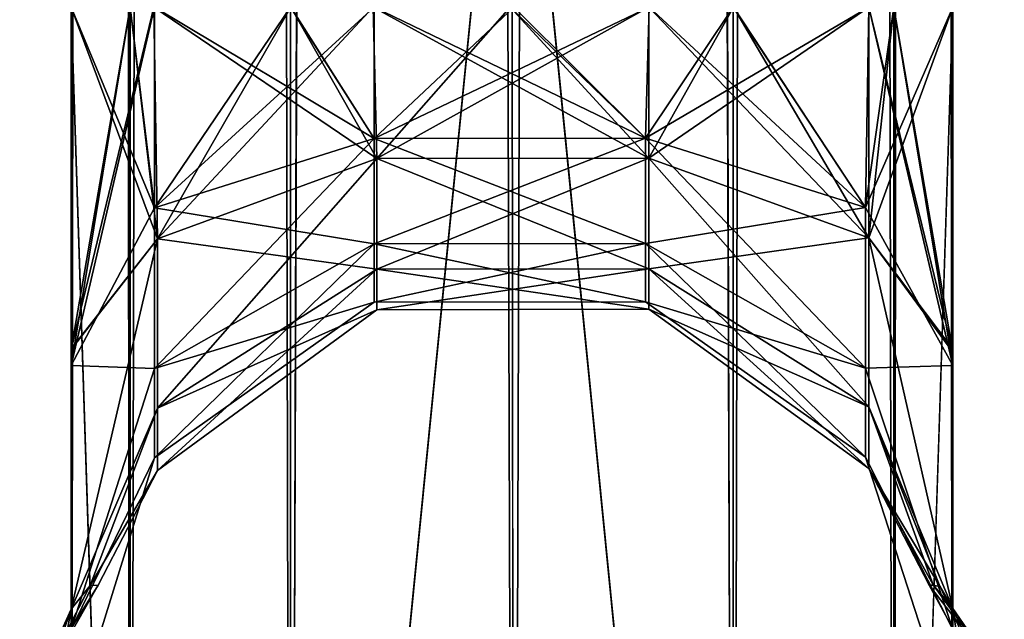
# Model space of a CAD drawing. Extents: x -23 to 700, y -1999 to -1.
# Tile 23 of 224: x 55 to 83, y -1946 to -1929. Entities that reach past the tile are written whole.
import ezdxf

# ---------------------------------------------------------------- set-up
doc = ezdxf.new("R2010")
doc.units = 0
doc.header["$LTSCALE"] = 5.485125
for name, color, linetype in [('10', 7, 'CONTINUOUS'), ('17', 7, 'CONTINUOUS'), ('18', 7, 'CONTINUOUS'), ('19', 7, 'CONTINUOUS'), ('23', 7, 'CONTINUOUS'), ('43', 7, 'CONTINUOUS'), ('44', 7, 'CONTINUOUS'), ('45', 7, 'CONTINUOUS'), ('47', 7, 'CONTINUOUS'), ('48', 7, 'CONTINUOUS'), ('49', 7, 'CONTINUOUS'), ('58', 7, 'CONTINUOUS'), ('59', 7, 'CONTINUOUS'), ('60', 7, 'CONTINUOUS'), ('9', 7, 'CONTINUOUS')]:
    doc.layers.add(name, color=color, linetype=linetype)

msp = doc.modelspace()

# ---------------------------------------------------------------- linework, layer by layer
at = {"layer": '10', "linetype": 'CONTINUOUS'}
for points in [[(56.45, -1928.15, 20.5), (56.45, -1937.882, 18.043), (56.45, -1952.417, 21.376), (56.45, -1928.15, 20.5)], [(56.45, -1938.356, 23.228), (56.45, -1928.15, 20.5), (56.45, -1952.417, 21.376), (56.45, -1938.356, 23.228)], [(56.45, -1928.15, 61.5), (56.45, -1938.355, 58.773), (56.45, -1980, 61.5), (56.45, -1928.15, 61.5)], [(56.45, -1983.734, -60.5), (56.45, -1985.303, -59.303), (56.45, -1928.15, -61.5), (56.45, -1983.734, -60.5)], [(56.45, -1928.15, -61.5), (56.45, -1985.303, -59.303), (56.45, -1938.356, -58.772), (56.45, -1928.15, -61.5)], [(56.45, -1980, -61.5), (56.45, -1983.734, -60.5), (56.45, -1928.15, -61.5), (56.45, -1980, -61.5)], [(56.45, -1928.15, -20.5), (56.45, -1938.355, -23.227), (56.45, -1952.417, -21.376), (56.45, -1928.15, -20.5)], [(56.45, -1937.904, -18.031), (56.45, -1928.15, -20.5), (56.45, -1952.417, -21.376), (56.45, -1937.904, -18.031)], [(56.45, -1937.882, 18.043), (56.45, -1945.298, 11.3), (56.45, -1952.417, 21.376), (56.45, -1937.882, 18.043)], [(56.45, -1945.297, -11.297), (56.45, -1937.904, -18.031), (56.45, -1952.417, -21.376), (56.45, -1945.297, -11.297)], [(56.45, -1938.355, 58.773), (56.45, -1945.88, 51.282), (56.45, -1986.502, 57.73), (56.45, -1938.355, 58.773)], [(56.45, -1980, 61.5), (56.45, -1938.355, 58.773), (56.45, -1983.734, 60.5), (56.45, -1980, 61.5)], [(56.45, -1983.734, 60.5), (56.45, -1938.355, 58.773), (56.45, -1985.303, 59.303), (56.45, -1983.734, 60.5)], [(56.45, -1985.303, 59.303), (56.45, -1938.355, 58.773), (56.45, -1986.502, 57.73), (56.45, -1985.303, 59.303)], [(56.45, -1938.355, -23.227), (56.45, -1945.88, -30.718), (56.45, -1963.249, -27.648), (56.45, -1938.355, -23.227)], [(56.45, -1952.417, -21.376), (56.45, -1938.355, -23.227), (56.45, -1963.249, -27.648), (56.45, -1952.417, -21.376)], [(56.45, -1945.882, 30.721), (56.45, -1938.356, 23.228), (56.45, -1963.25, 27.648), (56.45, -1945.882, 30.721)], [(56.45, -1963.25, 27.648), (56.45, -1938.356, 23.228), (56.45, -1952.417, 21.376), (56.45, -1963.25, 27.648)], [(56.45, -1986.502, -57.73), (56.45, -1987.5, -54), (56.45, -1938.356, -58.772), (56.45, -1986.502, -57.73)], [(56.45, -1938.356, -58.772), (56.45, -1987.5, -54), (56.45, -1945.882, -51.279), (56.45, -1938.356, -58.772)], [(56.45, -1985.303, -59.303), (56.45, -1986.502, -57.73), (56.45, -1938.356, -58.772), (56.45, -1985.303, -59.303)]]:
    msp.add_3dface(points, dxfattribs=at)
at = {"layer": '17', "linetype": 'CONTINUOUS'}
for points in [[(56.45, -20, 61.5), (56.45, -71.85, 61.5), (58.125, -1980, 67.75), (56.45, -20, 61.5)], [(56.45, -20, 61.5), (58.125, -1980, 67.75), (58.125, -20, 67.75), (56.45, -20, 61.5)], [(58.125, -1980, 67.75), (62.697, -1980, 72.323), (58.125, -20, 67.75), (58.125, -1980, 67.75)], [(58.125, -20, 67.75), (62.697, -1980, 72.323), (62.697, -20, 72.323), (58.125, -20, 67.75)], [(69.05, -1980, 74), (69, -1916.55, 74), (62.697, -20, 72.323), (69.05, -1980, 74)], [(62.697, -1980, 72.323), (69.05, -1980, 74), (62.697, -20, 72.323), (62.697, -1980, 72.323)], [(56.45, -71.85, 61.5), (56.45, -1928.15, 61.5), (58.125, -1980, 67.75), (56.45, -71.85, 61.5)], [(56.45, -1928.15, 61.5), (56.45, -1980, 61.5), (58.125, -1980, 67.75), (56.45, -1928.15, 61.5)]]:
    msp.add_3dface(points, dxfattribs=at)
at = {"layer": '18', "linetype": 'CONTINUOUS'}
for points in [[(56.45, -1980, -61.5), (56.45, -1928.15, -61.5), (58.125, -20, -67.75), (56.45, -1980, -61.5)], [(58.125, -1980, -67.75), (56.45, -1980, -61.5), (58.125, -20, -67.75), (58.125, -1980, -67.75)], [(62.697, -1980, -72.323), (58.125, -1980, -67.75), (62.697, -20, -72.323), (62.697, -1980, -72.323)], [(62.697, -20, -72.323), (58.125, -1980, -67.75), (58.125, -20, -67.75), (62.697, -20, -72.323)], [(69, -83.45, -74), (62.697, -1980, -72.323), (69.05, -20, -74), (69, -83.45, -74)], [(69.05, -20, -74), (62.697, -1980, -72.323), (62.697, -20, -72.323), (69.05, -20, -74)], [(69, -1916.55, -74), (62.697, -1980, -72.323), (69, -83.45, -74), (69, -1916.55, -74)], [(69.05, -1980, -74), (62.697, -1980, -72.323), (69, -1916.55, -74), (69.05, -1980, -74)]]:
    msp.add_3dface(points, dxfattribs=at)
at = {"layer": '19', "linetype": 'CONTINUOUS'}
for points in [[(69.05, -1980, -74), (69, -1916.55, -74), (75.3, -20, -72.325), (69.05, -1980, -74)], [(75.3, -1980, -72.325), (69.05, -1980, -74), (75.3, -20, -72.325), (75.3, -1980, -72.325)], [(79.875, -1980, -67.75), (75.3, -1980, -72.325), (79.875, -20, -67.75), (79.875, -1980, -67.75)], [(79.875, -20, -67.75), (75.3, -1980, -72.325), (75.3, -20, -72.325), (79.875, -20, -67.75)], [(81.55, -20, -61.5), (81.55, -71.85, -61.5), (79.875, -1980, -67.75), (81.55, -20, -61.5)], [(81.55, -20, -61.5), (79.875, -1980, -67.75), (79.875, -20, -67.75), (81.55, -20, -61.5)], [(81.55, -71.85, -61.5), (81.55, -1928.15, -61.5), (79.875, -1980, -67.75), (81.55, -71.85, -61.5)], [(81.55, -1928.15, -61.5), (81.55, -1980, -61.5), (79.875, -1980, -67.75), (81.55, -1928.15, -61.5)]]:
    msp.add_3dface(points, dxfattribs=at)
at = {"layer": '23', "linetype": 'CONTINUOUS'}
for points in [[(69.05, -20, 74), (69, -83.45, 74), (75.3, -1980, 72.325), (69.05, -20, 74)], [(75.3, -20, 72.325), (69.05, -20, 74), (75.3, -1980, 72.325), (75.3, -20, 72.325)], [(79.875, -20, 67.75), (75.3, -20, 72.325), (79.875, -1980, 67.75), (79.875, -20, 67.75)], [(79.875, -1980, 67.75), (75.3, -20, 72.325), (75.3, -1980, 72.325), (79.875, -1980, 67.75)], [(81.55, -1980, 61.5), (81.55, -1928.15, 61.5), (79.875, -20, 67.75), (81.55, -1980, 61.5)], [(81.55, -1980, 61.5), (79.875, -20, 67.75), (79.875, -1980, 67.75), (81.55, -1980, 61.5)], [(69, -83.45, 74), (69, -1916.55, 74), (75.3, -1980, 72.325), (69, -83.45, 74)], [(69, -1916.55, 74), (69.05, -1980, 74), (75.3, -1980, 72.325), (69, -1916.55, 74)]]:
    msp.add_3dface(points, dxfattribs=at)
at = {"layer": '43', "linetype": 'CONTINUOUS'}
for points in [[(56.45, -1928.15, 20.5), (56.45, -1938.356, 23.228), (58.125, -1928.15, 26.75), (56.45, -1928.15, 20.5)], [(56.45, -1938.356, 23.228), (58.823, -1928.15, 27.828), (58.125, -1928.15, 26.75), (56.45, -1938.356, 23.228)], [(58.823, -1928.15, 27.828), (56.45, -1938.356, 23.228), (58.823, -1933.865, 29.133), (58.823, -1928.15, 27.828)], [(56.45, -1938.355, 58.773), (56.45, -1928.15, 61.5), (58.823, -1933.865, 52.867), (56.45, -1938.355, 58.773)], [(56.45, -1928.15, 61.5), (58.125, -1928.15, 55.25), (58.823, -1933.865, 52.867), (56.45, -1928.15, 61.5)], [(58.125, -1928.15, 55.25), (58.823, -1928.15, 54.172), (58.823, -1933.865, 52.867), (58.125, -1928.15, 55.25)], [(58.823, -1928.15, 54.172), (62.697, -1928.15, 50.677), (65.072, -1931.889, 48.763), (58.823, -1928.15, 54.172)], [(58.823, -1933.865, 52.867), (58.823, -1928.15, 54.172), (65.072, -1931.889, 48.763), (58.823, -1933.865, 52.867)], [(65.072, -1928.15, 32.383), (62.697, -1928.15, 31.323), (58.823, -1933.865, 29.133), (65.072, -1928.15, 32.383)], [(65.072, -1928.15, 32.383), (58.823, -1933.865, 29.133), (65.072, -1931.889, 33.237), (65.072, -1928.15, 32.383)], [(62.697, -1928.15, 31.323), (58.823, -1928.15, 27.828), (58.823, -1933.865, 29.133), (62.697, -1928.15, 31.323)], [(62.697, -1928.15, 50.677), (65.072, -1928.15, 49.617), (65.072, -1931.889, 48.763), (62.697, -1928.15, 50.677)], [(65.072, -1928.15, 49.617), (69.05, -1928.15, 49), (72.805, -1931.885, 48.757), (65.072, -1928.15, 49.617)], [(65.072, -1931.889, 48.763), (65.072, -1928.15, 49.617), (72.805, -1931.885, 48.757), (65.072, -1931.889, 48.763)], [(69.05, -1928.15, 33), (65.072, -1928.15, 32.383), (65.072, -1931.889, 33.237), (69.05, -1928.15, 33)], [(72.905, -1928.15, 32.391), (69.05, -1928.15, 33), (65.072, -1931.889, 33.237), (72.905, -1928.15, 32.391)], [(72.905, -1928.15, 32.391), (65.072, -1931.889, 33.237), (72.805, -1931.885, 33.243), (72.905, -1928.15, 32.391)], [(69.05, -1928.15, 49), (72.905, -1928.15, 49.609), (72.805, -1931.885, 48.757), (69.05, -1928.15, 49)], [(72.805, -1931.885, 48.757), (72.905, -1928.15, 49.609), (79.063, -1933.857, 52.85), (72.805, -1931.885, 48.757)], [(79.163, -1928.15, 27.847), (75.3, -1928.15, 31.325), (72.805, -1931.885, 33.243), (79.163, -1928.15, 27.847)], [(79.163, -1928.15, 27.847), (72.805, -1931.885, 33.243), (79.063, -1933.857, 29.15), (79.163, -1928.15, 27.847)], [(75.3, -1928.15, 31.325), (72.905, -1928.15, 32.391), (72.805, -1931.885, 33.243), (75.3, -1928.15, 31.325)], [(72.905, -1928.15, 49.609), (75.3, -1928.15, 50.675), (79.063, -1933.857, 52.85), (72.905, -1928.15, 49.609)], [(75.3, -1928.15, 50.675), (79.163, -1928.15, 54.153), (79.063, -1933.857, 52.85), (75.3, -1928.15, 50.675)], [(79.163, -1928.15, 54.153), (81.55, -1938.355, 58.772), (79.063, -1933.857, 52.85), (79.163, -1928.15, 54.153)], [(81.55, -1938.356, 23.228), (81.55, -1928.15, 20.5), (79.063, -1933.857, 29.15), (81.55, -1938.356, 23.228)], [(81.55, -1928.15, 20.5), (79.875, -1928.15, 26.75), (79.063, -1933.857, 29.15), (81.55, -1928.15, 20.5)], [(79.875, -1928.15, 26.75), (79.163, -1928.15, 27.847), (79.063, -1933.857, 29.15), (79.875, -1928.15, 26.75)], [(81.55, -1938.355, 58.772), (79.163, -1928.15, 54.153), (79.875, -1928.15, 55.25), (81.55, -1938.355, 58.772)], [(81.55, -1928.15, 61.5), (81.55, -1938.355, 58.772), (79.875, -1928.15, 55.25), (81.55, -1928.15, 61.5)], [(58.823, -1933.865, 29.133), (58.823, -1938.448, 32.788), (65.072, -1931.889, 33.237), (58.823, -1933.865, 29.133)], [(65.072, -1931.889, 33.237), (58.823, -1938.448, 32.788), (65.072, -1934.887, 35.628), (65.072, -1931.889, 33.237)], [(65.072, -1934.887, 46.372), (58.823, -1933.865, 52.867), (65.072, -1931.889, 48.763), (65.072, -1934.887, 46.372)], [(65.072, -1931.889, 33.237), (65.072, -1934.887, 35.628), (72.805, -1931.885, 33.243), (65.072, -1931.889, 33.237)], [(72.805, -1931.885, 33.243), (65.072, -1934.887, 35.628), (72.805, -1934.881, 35.632), (72.805, -1931.885, 33.243)], [(72.805, -1934.881, 46.368), (65.072, -1931.889, 48.763), (72.805, -1931.885, 48.757), (72.805, -1934.881, 46.368)], [(65.072, -1934.887, 46.372), (65.072, -1931.889, 48.763), (72.805, -1934.881, 46.368), (65.072, -1934.887, 46.372)], [(72.805, -1931.885, 33.243), (72.805, -1934.881, 35.632), (79.063, -1933.857, 29.15), (72.805, -1931.885, 33.243)], [(72.805, -1934.881, 46.368), (72.805, -1931.885, 48.757), (79.063, -1938.433, 49.201), (72.805, -1934.881, 46.368)], [(72.805, -1931.885, 48.757), (79.063, -1933.857, 52.85), (79.063, -1938.433, 49.201), (72.805, -1931.885, 48.757)], [(58.823, -1933.865, 29.133), (56.45, -1938.356, 23.228), (58.823, -1938.448, 32.788), (58.823, -1933.865, 29.133)], [(58.823, -1938.448, 49.212), (56.45, -1938.355, 58.773), (58.823, -1933.865, 52.867), (58.823, -1938.448, 49.212)], [(58.823, -1938.448, 49.212), (58.823, -1933.865, 52.867), (65.072, -1934.887, 46.372), (58.823, -1938.448, 49.212)], [(72.805, -1934.881, 35.632), (79.063, -1938.433, 32.799), (79.063, -1933.857, 29.15), (72.805, -1934.881, 35.632)], [(79.063, -1933.857, 52.85), (81.55, -1938.355, 58.772), (79.063, -1938.433, 49.201), (79.063, -1933.857, 52.85)], [(79.063, -1938.433, 32.799), (81.55, -1938.356, 23.228), (79.063, -1933.857, 29.15), (79.063, -1938.433, 32.799)], [(58.823, -1938.448, 32.788), (58.823, -1940.992, 38.069), (65.072, -1934.887, 35.628), (58.823, -1938.448, 32.788)], [(65.072, -1934.887, 35.628), (58.823, -1940.992, 38.069), (65.072, -1936.551, 39.083), (65.072, -1934.887, 35.628)], [(65.072, -1936.551, 42.917), (58.823, -1938.448, 49.212), (65.072, -1934.887, 46.372), (65.072, -1936.551, 42.917)], [(65.072, -1934.887, 35.628), (65.072, -1936.551, 39.083), (72.805, -1934.881, 35.632), (65.072, -1934.887, 35.628)], [(72.805, -1934.881, 35.632), (65.072, -1936.551, 39.083), (72.805, -1936.544, 39.084), (72.805, -1934.881, 35.632)], [(72.805, -1936.544, 42.916), (65.072, -1934.887, 46.372), (72.805, -1934.881, 46.368), (72.805, -1936.544, 42.916)], [(65.072, -1936.551, 42.917), (65.072, -1934.887, 46.372), (72.805, -1936.544, 42.916), (65.072, -1936.551, 42.917)], [(72.805, -1934.881, 35.632), (72.805, -1936.544, 39.084), (79.063, -1938.433, 32.799), (72.805, -1934.881, 35.632)], [(72.805, -1936.544, 42.916), (72.805, -1934.881, 46.368), (79.063, -1940.973, 43.927), (72.805, -1936.544, 42.916)], [(72.805, -1934.881, 46.368), (79.063, -1938.433, 49.201), (79.063, -1940.973, 43.927), (72.805, -1934.881, 46.368)], [(58.823, -1940.992, 38.069), (58.823, -1940.992, 43.931), (65.072, -1936.551, 39.083), (58.823, -1940.992, 38.069)], [(58.823, -1940.992, 43.931), (58.823, -1938.448, 49.212), (65.072, -1936.551, 42.917), (58.823, -1940.992, 43.931)], [(65.072, -1936.551, 39.083), (58.823, -1940.992, 43.931), (65.072, -1936.551, 42.917), (65.072, -1936.551, 39.083)], [(65.072, -1936.551, 39.083), (65.072, -1936.551, 42.917), (72.805, -1936.544, 39.084), (65.072, -1936.551, 39.083)], [(72.805, -1936.544, 39.084), (65.072, -1936.551, 42.917), (72.805, -1936.544, 42.916), (72.805, -1936.544, 39.084)], [(72.805, -1936.544, 39.084), (72.805, -1936.544, 42.916), (79.063, -1940.973, 38.073), (72.805, -1936.544, 39.084)], [(72.805, -1936.544, 39.084), (79.063, -1940.973, 38.073), (79.063, -1938.433, 32.799), (72.805, -1936.544, 39.084)], [(72.805, -1936.544, 42.916), (79.063, -1940.973, 43.927), (79.063, -1940.973, 38.073), (72.805, -1936.544, 42.916)], [(56.45, -1945.88, 51.282), (56.45, -1938.355, 58.773), (58.823, -1938.448, 49.212), (56.45, -1945.88, 51.282)], [(56.45, -1938.356, 23.228), (56.45, -1945.882, 30.721), (58.823, -1938.448, 32.788), (56.45, -1938.356, 23.228)], [(81.55, -1938.355, 58.772), (81.55, -1945.881, 51.282), (79.063, -1938.433, 49.201), (81.55, -1938.355, 58.772)], [(81.55, -1945.882, 30.72), (81.55, -1938.356, 23.228), (79.063, -1938.433, 32.799), (81.55, -1945.882, 30.72)], [(79.063, -1938.433, 49.201), (81.55, -1945.881, 51.282), (79.063, -1940.973, 43.927), (79.063, -1938.433, 49.201)], [(79.063, -1940.973, 38.073), (81.55, -1945.882, 30.72), (79.063, -1938.433, 32.799), (79.063, -1940.973, 38.073)], [(58.823, -1938.448, 32.788), (56.45, -1945.882, 30.721), (58.823, -1940.992, 38.069), (58.823, -1938.448, 32.788)], [(58.823, -1940.992, 43.931), (56.45, -1945.88, 51.282), (58.823, -1938.448, 49.212), (58.823, -1940.992, 43.931)], [(56.45, -1945.882, 30.721), (56.45, -1948.65, 41.002), (58.823, -1940.992, 38.069), (56.45, -1945.882, 30.721)], [(56.45, -1948.65, 41.002), (56.45, -1945.88, 51.282), (58.823, -1940.992, 43.931), (56.45, -1948.65, 41.002)], [(58.823, -1940.992, 38.069), (56.45, -1948.65, 41.002), (58.823, -1940.992, 43.931), (58.823, -1940.992, 38.069)], [(81.55, -1945.881, 51.282), (81.55, -1948.65, 41.001), (79.063, -1940.973, 43.927), (81.55, -1945.881, 51.282)], [(81.55, -1948.65, 41.001), (81.55, -1945.882, 30.72), (79.063, -1940.973, 38.073), (81.55, -1948.65, 41.001)], [(79.063, -1940.973, 43.927), (81.55, -1948.65, 41.001), (79.063, -1940.973, 38.073), (79.063, -1940.973, 43.927)]]:
    msp.add_3dface(points, dxfattribs=at)
at = {"layer": '44', "linetype": 'CONTINUOUS'}
for points in [[(56.45, -1928.15, -61.5), (56.45, -1938.356, -58.772), (58.125, -1928.15, -55.25), (56.45, -1928.15, -61.5)], [(56.45, -1938.356, -58.772), (58.823, -1928.15, -54.172), (58.125, -1928.15, -55.25), (56.45, -1938.356, -58.772)], [(58.823, -1928.15, -54.172), (56.45, -1938.356, -58.772), (58.823, -1933.865, -52.867), (58.823, -1928.15, -54.172)], [(56.45, -1938.355, -23.227), (56.45, -1928.15, -20.5), (58.823, -1933.865, -29.133), (56.45, -1938.355, -23.227)], [(56.45, -1928.15, -20.5), (58.125, -1928.15, -26.75), (58.823, -1933.865, -29.133), (56.45, -1928.15, -20.5)], [(58.125, -1928.15, -26.75), (58.823, -1928.15, -27.828), (58.823, -1933.865, -29.133), (58.125, -1928.15, -26.75)], [(65.072, -1928.15, -49.617), (62.697, -1928.15, -50.677), (58.823, -1933.865, -52.867), (65.072, -1928.15, -49.617)], [(65.072, -1928.15, -49.617), (58.823, -1933.865, -52.867), (65.072, -1931.889, -48.763), (65.072, -1928.15, -49.617)], [(62.697, -1928.15, -50.677), (58.823, -1928.15, -54.172), (58.823, -1933.865, -52.867), (62.697, -1928.15, -50.677)], [(58.823, -1928.15, -27.828), (62.7, -1928.15, -31.325), (65.072, -1931.889, -33.237), (58.823, -1928.15, -27.828)], [(58.823, -1933.865, -29.133), (58.823, -1928.15, -27.828), (65.072, -1931.889, -33.237), (58.823, -1933.865, -29.133)], [(62.7, -1928.15, -31.325), (65.072, -1928.15, -32.383), (65.072, -1931.889, -33.237), (62.7, -1928.15, -31.325)], [(69.05, -1928.15, -49), (65.072, -1928.15, -49.617), (65.072, -1931.889, -48.763), (69.05, -1928.15, -49)], [(72.905, -1928.15, -49.609), (69.05, -1928.15, -49), (65.072, -1931.889, -48.763), (72.905, -1928.15, -49.609)], [(72.905, -1928.15, -49.609), (65.072, -1931.889, -48.763), (72.805, -1931.885, -48.757), (72.905, -1928.15, -49.609)], [(65.072, -1928.15, -32.383), (68.95, -1928.15, -33), (72.805, -1931.885, -33.243), (65.072, -1928.15, -32.383)], [(65.072, -1931.889, -33.237), (65.072, -1928.15, -32.383), (72.805, -1931.885, -33.243), (65.072, -1931.889, -33.237)], [(68.95, -1928.15, -33), (72.905, -1928.15, -32.391), (72.805, -1931.885, -33.243), (68.95, -1928.15, -33)], [(79.163, -1928.15, -54.153), (75.3, -1928.15, -50.675), (72.805, -1931.885, -48.757), (79.163, -1928.15, -54.153)], [(79.163, -1928.15, -54.153), (72.805, -1931.885, -48.757), (79.063, -1933.857, -52.85), (79.163, -1928.15, -54.153)], [(75.3, -1928.15, -50.675), (72.905, -1928.15, -49.609), (72.805, -1931.885, -48.757), (75.3, -1928.15, -50.675)], [(72.805, -1931.885, -33.243), (72.905, -1928.15, -32.391), (79.063, -1933.857, -29.15), (72.805, -1931.885, -33.243)], [(72.905, -1928.15, -32.391), (75.303, -1928.15, -31.323), (79.063, -1933.857, -29.15), (72.905, -1928.15, -32.391)], [(75.303, -1928.15, -31.323), (79.163, -1928.15, -27.847), (79.063, -1933.857, -29.15), (75.303, -1928.15, -31.323)], [(79.163, -1928.15, -27.847), (81.55, -1938.355, -23.228), (79.063, -1933.857, -29.15), (79.163, -1928.15, -27.847)], [(81.55, -1938.356, -58.772), (81.55, -1928.15, -61.5), (79.063, -1933.857, -52.85), (81.55, -1938.356, -58.772)], [(81.55, -1928.15, -61.5), (79.875, -1928.15, -55.25), (79.063, -1933.857, -52.85), (81.55, -1928.15, -61.5)], [(79.875, -1928.15, -55.25), (79.163, -1928.15, -54.153), (79.063, -1933.857, -52.85), (79.875, -1928.15, -55.25)], [(81.55, -1938.355, -23.228), (79.163, -1928.15, -27.847), (79.875, -1928.15, -26.75), (81.55, -1938.355, -23.228)], [(81.55, -1928.15, -20.5), (81.55, -1938.355, -23.228), (79.875, -1928.15, -26.75), (81.55, -1928.15, -20.5)], [(58.823, -1933.865, -52.867), (58.823, -1938.448, -49.212), (65.072, -1931.889, -48.763), (58.823, -1933.865, -52.867)], [(65.072, -1931.889, -48.763), (58.823, -1938.448, -49.212), (65.072, -1934.887, -46.372), (65.072, -1931.889, -48.763)], [(65.072, -1934.887, -35.628), (58.823, -1933.865, -29.133), (65.072, -1931.889, -33.237), (65.072, -1934.887, -35.628)], [(65.072, -1931.889, -48.763), (65.072, -1934.887, -46.372), (72.805, -1931.885, -48.757), (65.072, -1931.889, -48.763)], [(72.805, -1931.885, -48.757), (65.072, -1934.887, -46.372), (72.805, -1934.881, -46.368), (72.805, -1931.885, -48.757)], [(72.805, -1934.881, -35.632), (65.072, -1931.889, -33.237), (72.805, -1931.885, -33.243), (72.805, -1934.881, -35.632)], [(65.072, -1934.887, -35.628), (65.072, -1931.889, -33.237), (72.805, -1934.881, -35.632), (65.072, -1934.887, -35.628)], [(72.805, -1931.885, -48.757), (72.805, -1934.881, -46.368), (79.063, -1933.857, -52.85), (72.805, -1931.885, -48.757)], [(72.805, -1934.881, -35.632), (72.805, -1931.885, -33.243), (79.063, -1938.433, -32.799), (72.805, -1934.881, -35.632)], [(72.805, -1931.885, -33.243), (79.063, -1933.857, -29.15), (79.063, -1938.433, -32.799), (72.805, -1931.885, -33.243)], [(58.823, -1933.865, -52.867), (56.45, -1938.356, -58.772), (58.823, -1938.448, -49.212), (58.823, -1933.865, -52.867)], [(58.823, -1938.448, -32.788), (56.45, -1938.355, -23.227), (58.823, -1933.865, -29.133), (58.823, -1938.448, -32.788)], [(58.823, -1938.448, -32.788), (58.823, -1933.865, -29.133), (65.072, -1934.887, -35.628), (58.823, -1938.448, -32.788)], [(72.805, -1934.881, -46.368), (79.063, -1938.433, -49.201), (79.063, -1933.857, -52.85), (72.805, -1934.881, -46.368)], [(79.063, -1933.857, -29.15), (81.55, -1938.355, -23.228), (79.063, -1938.433, -32.799), (79.063, -1933.857, -29.15)], [(79.063, -1938.433, -49.201), (81.55, -1938.356, -58.772), (79.063, -1933.857, -52.85), (79.063, -1938.433, -49.201)], [(58.823, -1938.448, -49.212), (58.823, -1940.992, -43.931), (65.072, -1934.887, -46.372), (58.823, -1938.448, -49.212)], [(65.072, -1934.887, -46.372), (58.823, -1940.992, -43.931), (65.072, -1936.551, -42.917), (65.072, -1934.887, -46.372)], [(65.072, -1936.551, -39.083), (58.823, -1938.448, -32.788), (65.072, -1934.887, -35.628), (65.072, -1936.551, -39.083)], [(65.072, -1934.887, -46.372), (65.072, -1936.551, -42.917), (72.805, -1934.881, -46.368), (65.072, -1934.887, -46.372)], [(72.805, -1934.881, -46.368), (65.072, -1936.551, -42.917), (72.805, -1936.544, -42.916), (72.805, -1934.881, -46.368)], [(72.805, -1936.544, -39.084), (65.072, -1934.887, -35.628), (72.805, -1934.881, -35.632), (72.805, -1936.544, -39.084)], [(65.072, -1936.551, -39.083), (65.072, -1934.887, -35.628), (72.805, -1936.544, -39.084), (65.072, -1936.551, -39.083)], [(72.805, -1934.881, -46.368), (72.805, -1936.544, -42.916), (79.063, -1938.433, -49.201), (72.805, -1934.881, -46.368)], [(72.805, -1936.544, -39.084), (72.805, -1934.881, -35.632), (79.063, -1940.973, -38.073), (72.805, -1936.544, -39.084)], [(72.805, -1934.881, -35.632), (79.063, -1938.433, -32.799), (79.063, -1940.973, -38.073), (72.805, -1934.881, -35.632)], [(58.823, -1940.992, -43.931), (58.823, -1940.992, -38.069), (65.072, -1936.551, -42.917), (58.823, -1940.992, -43.931)], [(58.823, -1940.992, -38.069), (58.823, -1938.448, -32.788), (65.072, -1936.551, -39.083), (58.823, -1940.992, -38.069)], [(65.072, -1936.551, -42.917), (58.823, -1940.992, -38.069), (65.072, -1936.551, -39.083), (65.072, -1936.551, -42.917)], [(65.072, -1936.551, -42.917), (65.072, -1936.551, -39.083), (72.805, -1936.544, -42.916), (65.072, -1936.551, -42.917)], [(72.805, -1936.544, -42.916), (65.072, -1936.551, -39.083), (72.805, -1936.544, -39.084), (72.805, -1936.544, -42.916)], [(72.805, -1936.544, -42.916), (72.805, -1936.544, -39.084), (79.063, -1940.973, -43.927), (72.805, -1936.544, -42.916)], [(72.805, -1936.544, -42.916), (79.063, -1940.973, -43.927), (79.063, -1938.433, -49.201), (72.805, -1936.544, -42.916)], [(72.805, -1936.544, -39.084), (79.063, -1940.973, -38.073), (79.063, -1940.973, -43.927), (72.805, -1936.544, -39.084)], [(56.45, -1945.88, -30.718), (56.45, -1938.355, -23.227), (58.823, -1938.448, -32.788), (56.45, -1945.88, -30.718)], [(56.45, -1938.356, -58.772), (56.45, -1945.882, -51.279), (58.823, -1938.448, -49.212), (56.45, -1938.356, -58.772)], [(81.55, -1938.355, -23.228), (81.55, -1945.881, -30.718), (79.063, -1938.433, -32.799), (81.55, -1938.355, -23.228)], [(81.55, -1945.882, -51.28), (81.55, -1938.356, -58.772), (79.063, -1938.433, -49.201), (81.55, -1945.882, -51.28)], [(79.063, -1938.433, -32.799), (81.55, -1945.881, -30.718), (79.063, -1940.973, -38.073), (79.063, -1938.433, -32.799)], [(79.063, -1940.973, -43.927), (81.55, -1945.882, -51.28), (79.063, -1938.433, -49.201), (79.063, -1940.973, -43.927)], [(58.823, -1938.448, -49.212), (56.45, -1945.882, -51.279), (58.823, -1940.992, -43.931), (58.823, -1938.448, -49.212)], [(58.823, -1940.992, -38.069), (56.45, -1945.88, -30.718), (58.823, -1938.448, -32.788), (58.823, -1940.992, -38.069)], [(56.45, -1945.882, -51.279), (56.45, -1948.65, -40.998), (58.823, -1940.992, -43.931), (56.45, -1945.882, -51.279)], [(56.45, -1948.65, -40.998), (56.45, -1945.88, -30.718), (58.823, -1940.992, -38.069), (56.45, -1948.65, -40.998)], [(58.823, -1940.992, -43.931), (56.45, -1948.65, -40.998), (58.823, -1940.992, -38.069), (58.823, -1940.992, -43.931)], [(81.55, -1945.881, -30.718), (81.55, -1948.65, -40.999), (79.063, -1940.973, -38.073), (81.55, -1945.881, -30.718)], [(81.55, -1948.65, -40.999), (81.55, -1945.882, -51.28), (79.063, -1940.973, -43.927), (81.55, -1948.65, -40.999)], [(79.063, -1940.973, -38.073), (81.55, -1948.65, -40.999), (79.063, -1940.973, -43.927), (79.063, -1940.973, -38.073)]]:
    msp.add_3dface(points, dxfattribs=at)
at = {"layer": '45', "linetype": 'CONTINUOUS'}
msp.add_3dface([(56.45, -1945.297, -11.297), (56.45, -1952.417, -21.376), (55.013, -1948.51, -9.902), (56.45, -1945.297, -11.297)], dxfattribs=at)
at = {"layer": '47', "linetype": 'CONTINUOUS'}
for points in [[(56.45, -1952.417, 21.376), (56.45, -1945.298, 11.3), (54.984, -1953.302, 17.284), (56.45, -1952.417, 21.376)], [(54.984, -1953.302, 17.284), (56.45, -1945.298, 11.3), (54.984, -1948.537, 9.891), (54.984, -1953.302, 17.284)]]:
    msp.add_3dface(points, dxfattribs=at)
at = {"layer": '48', "linetype": 'CONTINUOUS'}
msp.add_3dface([(81.55, -1945.277, 11.265), (81.55, -1952.418, 21.378), (83.016, -1948.537, 9.891), (81.55, -1945.277, 11.265)], dxfattribs=at)
at = {"layer": '49', "linetype": 'CONTINUOUS'}
for points in [[(81.55, -1952.418, -21.378), (81.55, -1945.277, -11.265), (83.009, -1954.866, -18.844), (81.55, -1952.418, -21.378)], [(81.55, -1945.277, -11.265), (83.016, -1948.537, -9.891), (83.009, -1954.866, -18.844), (81.55, -1945.277, -11.265)]]:
    msp.add_3dface(points, dxfattribs=at)
at = {"layer": '58', "linetype": 'CONTINUOUS'}
for points in [[(56.45, -1937.882, 18.043), (56.45, -1928.15, 20.5), (58.907, -1934.747, 11.427), (56.45, -1937.882, 18.043)], [(56.45, -1928.15, 20.5), (58.125, -1928.15, 14.25), (58.907, -1934.747, 11.427), (56.45, -1928.15, 20.5)], [(56.45, -1928.15, -20.5), (56.45, -1937.904, -18.031), (58.125, -1928.15, -14.25), (56.45, -1928.15, -20.5)], [(56.45, -1937.904, -18.031), (58.807, -1928.15, -13.195), (58.125, -1928.15, -14.25), (56.45, -1937.904, -18.031)], [(58.807, -1928.15, -13.195), (56.45, -1937.904, -18.031), (58.907, -1934.747, -11.427), (58.807, -1928.15, -13.195)], [(58.125, -1928.15, 14.25), (58.807, -1928.15, 13.195), (58.907, -1934.747, 11.427), (58.125, -1928.15, 14.25)], [(62.7, -1928.15, -9.675), (58.807, -1928.15, -13.195), (58.907, -1934.747, -11.427), (62.7, -1928.15, -9.675)], [(58.807, -1928.15, 13.195), (62.7, -1928.15, 9.675), (65.152, -1932.462, 7.468), (58.807, -1928.15, 13.195)], [(58.907, -1934.747, 11.427), (58.807, -1928.15, 13.195), (65.152, -1932.462, 7.468), (58.907, -1934.747, 11.427)], [(65.052, -1928.15, -8.623), (62.7, -1928.15, -9.675), (58.907, -1934.747, -11.427), (65.052, -1928.15, -8.623)], [(65.052, -1928.15, -8.623), (58.907, -1934.747, -11.427), (65.152, -1932.462, -7.468), (65.052, -1928.15, -8.623)], [(62.7, -1928.15, 9.675), (65.052, -1928.15, 8.623), (65.152, -1932.462, 7.468), (62.7, -1928.15, 9.675)], [(68.95, -1928.15, -8), (65.052, -1928.15, -8.623), (65.152, -1932.462, -7.468), (68.95, -1928.15, -8)], [(65.052, -1928.15, 8.623), (68.95, -1928.15, 8), (72.892, -1932.453, 7.452), (65.052, -1928.15, 8.623)], [(65.152, -1932.462, 7.468), (65.052, -1928.15, 8.623), (72.892, -1932.453, 7.452), (65.152, -1932.462, 7.468)], [(72.892, -1928.15, -8.605), (68.95, -1928.15, -8), (65.152, -1932.462, -7.468), (72.892, -1928.15, -8.605)], [(72.892, -1928.15, -8.605), (65.152, -1932.462, -7.468), (72.892, -1932.453, -7.452), (72.892, -1928.15, -8.605)], [(68.95, -1928.15, 8), (72.892, -1928.15, 8.605), (72.892, -1932.453, 7.452), (68.95, -1928.15, 8)], [(79.159, -1928.15, -13.147), (75.303, -1928.15, -9.677), (72.892, -1932.453, -7.452), (79.159, -1928.15, -13.147)], [(79.159, -1928.15, -13.147), (72.892, -1932.453, -7.452), (79.159, -1934.723, -11.386), (79.159, -1928.15, -13.147)], [(75.303, -1928.15, -9.677), (72.892, -1928.15, -8.605), (72.892, -1932.453, -7.452), (75.303, -1928.15, -9.677)], [(72.892, -1928.15, 8.605), (75.303, -1928.15, 9.677), (79.159, -1934.723, 11.386), (72.892, -1928.15, 8.605)], [(72.892, -1932.453, 7.452), (72.892, -1928.15, 8.605), (79.159, -1934.723, 11.386), (72.892, -1932.453, 7.452)], [(75.303, -1928.15, 9.677), (79.159, -1928.15, 13.147), (79.159, -1934.723, 11.386), (75.303, -1928.15, 9.677)], [(81.55, -1937.89, -18.038), (81.55, -1928.15, -20.5), (79.159, -1934.723, -11.386), (81.55, -1937.89, -18.038)], [(81.55, -1928.15, -20.5), (79.875, -1928.15, -14.25), (79.159, -1934.723, -11.386), (81.55, -1928.15, -20.5)], [(81.55, -1937.975, 17.992), (79.159, -1928.15, 13.147), (79.875, -1928.15, 14.25), (81.55, -1937.975, 17.992)], [(79.159, -1928.15, 13.147), (81.55, -1937.975, 17.992), (79.159, -1934.723, 11.386), (79.159, -1928.15, 13.147)], [(79.875, -1928.15, -14.25), (79.159, -1928.15, -13.147), (79.159, -1934.723, -11.386), (79.875, -1928.15, -14.25)], [(81.55, -1928.15, 20.5), (81.55, -1937.975, 17.992), (79.875, -1928.15, 14.25), (81.55, -1928.15, 20.5)], [(58.907, -1934.747, -11.427), (58.907, -1939.577, -6.597), (65.152, -1932.462, -7.468), (58.907, -1934.747, -11.427)], [(65.152, -1932.462, -7.468), (58.907, -1939.577, -6.597), (65.152, -1935.618, -4.312), (65.152, -1932.462, -7.468)], [(65.152, -1935.618, 4.312), (58.907, -1934.747, 11.427), (65.152, -1932.462, 7.468), (65.152, -1935.618, 4.312)], [(65.152, -1932.462, -7.468), (65.152, -1935.618, -4.312), (72.892, -1932.453, -7.452), (65.152, -1932.462, -7.468)], [(72.892, -1932.453, -7.452), (65.152, -1935.618, -4.312), (72.892, -1935.602, -4.303), (72.892, -1932.453, -7.452)], [(72.892, -1935.602, 4.303), (65.152, -1932.462, 7.468), (72.892, -1932.453, 7.452), (72.892, -1935.602, 4.303)], [(65.152, -1935.618, 4.312), (65.152, -1932.462, 7.468), (72.892, -1935.602, 4.303), (65.152, -1935.618, 4.312)], [(72.892, -1932.453, -7.452), (72.892, -1935.602, -4.303), (79.159, -1934.723, -11.386), (72.892, -1932.453, -7.452)], [(72.892, -1935.602, 4.303), (72.892, -1932.453, 7.452), (79.159, -1939.536, 6.573), (72.892, -1935.602, 4.303)], [(72.892, -1932.453, 7.452), (79.159, -1934.723, 11.386), (79.159, -1939.536, 6.573), (72.892, -1932.453, 7.452)], [(56.45, -1945.298, 11.3), (56.45, -1937.882, 18.043), (58.907, -1934.747, 11.427), (56.45, -1945.298, 11.3)], [(58.907, -1939.577, 6.597), (56.45, -1945.298, 11.3), (58.907, -1934.747, 11.427), (58.907, -1939.577, 6.597)], [(56.45, -1937.904, -18.031), (56.45, -1945.297, -11.297), (58.907, -1934.747, -11.427), (56.45, -1937.904, -18.031)], [(58.907, -1934.747, -11.427), (56.45, -1945.297, -11.297), (58.907, -1939.577, -6.597), (58.907, -1934.747, -11.427)], [(58.907, -1939.577, 6.597), (58.907, -1934.747, 11.427), (65.152, -1935.618, 4.312), (58.907, -1939.577, 6.597)], [(72.892, -1935.602, -4.303), (79.159, -1939.536, -6.573), (79.159, -1934.723, -11.386), (72.892, -1935.602, -4.303)], [(81.55, -1945.277, -11.265), (81.55, -1937.89, -18.038), (79.159, -1934.723, -11.386), (81.55, -1945.277, -11.265)], [(79.159, -1939.536, -6.573), (81.55, -1945.277, -11.265), (79.159, -1934.723, -11.386), (79.159, -1939.536, -6.573)], [(81.55, -1937.975, 17.992), (81.55, -1945.277, 11.265), (79.159, -1934.723, 11.386), (81.55, -1937.975, 17.992)], [(79.159, -1934.723, 11.386), (81.55, -1945.277, 11.265), (79.159, -1939.536, 6.573), (79.159, -1934.723, 11.386)], [(58.907, -1939.577, -6.597), (58.907, -1941.345), (65.152, -1935.618, -4.312), (58.907, -1939.577, -6.597)], [(65.152, -1935.618, -4.312), (58.907, -1941.345), (65.152, -1936.773, 0), (65.152, -1935.618, -4.312)], [(65.152, -1936.773, 0), (58.907, -1939.577, 6.597), (65.152, -1935.618, 4.312), (65.152, -1936.773, 0)], [(65.152, -1935.618, -4.312), (65.152, -1936.773, 0), (72.892, -1935.602, -4.303), (65.152, -1935.618, -4.312)], [(72.892, -1935.602, -4.303), (65.152, -1936.773, 0), (72.892, -1936.755, 0), (72.892, -1935.602, -4.303)], [(72.892, -1936.755, 0), (65.152, -1935.618, 4.312), (72.892, -1935.602, 4.303), (72.892, -1936.755, 0)], [(65.152, -1936.773, 0), (65.152, -1935.618, 4.312), (72.892, -1936.755, 0), (65.152, -1936.773, 0)], [(72.892, -1935.602, -4.303), (72.892, -1936.755, 0), (79.159, -1939.536, -6.573), (72.892, -1935.602, -4.303)], [(72.892, -1936.755, 0), (72.892, -1935.602, 4.303), (79.159, -1941.297), (72.892, -1936.755, 0)], [(72.892, -1935.602, 4.303), (79.159, -1939.536, 6.573), (79.159, -1941.297), (72.892, -1935.602, 4.303)], [(58.907, -1941.345), (58.907, -1939.577, 6.597), (65.152, -1936.773, 0), (58.907, -1941.345)], [(72.892, -1936.755, 0), (79.159, -1941.297), (79.159, -1939.536, -6.573), (72.892, -1936.755, 0)], [(79.159, -1939.536, 6.573), (81.176, -1944.644, 5.748), (79.159, -1941.297), (79.159, -1939.536, 6.573)], [(80.994, -1944.611, -3.429), (81.55, -1945.277, -11.265), (79.159, -1939.536, -6.573), (80.994, -1944.611, -3.429)], [(81.55, -1945.277, 11.265), (81.176, -1944.644, 5.748), (79.159, -1939.536, 6.573), (81.55, -1945.277, 11.265)], [(79.159, -1941.297), (80.994, -1944.611, -3.429), (79.159, -1939.536, -6.573), (79.159, -1941.297)], [(56.992, -1944.624, 4.959), (56.45, -1945.298, 11.3), (58.907, -1939.577, 6.597), (56.992, -1944.624, 4.959)], [(56.45, -1945.297, -11.297), (56.995, -1944.624, -4.928), (58.907, -1939.577, -6.597), (56.45, -1945.297, -11.297)], [(58.907, -1941.345), (56.992, -1944.624, 4.959), (58.907, -1939.577, 6.597), (58.907, -1941.345)], [(58.907, -1939.577, -6.597), (56.995, -1944.624, -4.928), (58.907, -1941.345), (58.907, -1939.577, -6.597)], [(57.219, -1944.617, 0.029), (56.992, -1944.624, 4.959), (58.907, -1941.345), (57.219, -1944.617, 0.029)], [(56.995, -1944.624, -4.928), (57.219, -1944.617, 0.029), (58.907, -1941.345), (56.995, -1944.624, -4.928)], [(81.176, -1944.644, 5.748), (80.881, -1944.614, 0.008), (79.159, -1941.297), (81.176, -1944.644, 5.748)], [(80.881, -1944.614, 0.008), (80.994, -1944.611, -3.429), (79.159, -1941.297), (80.881, -1944.614, 0.008)]]:
    msp.add_3dface(points, dxfattribs=at)
at = {"layer": '59', "linetype": 'CONTINUOUS'}
for points in [[(56.992, -1944.624, 4.959), (57.219, -1944.617, 0.029), (54.984, -1948.537, 9.891), (56.992, -1944.624, 4.959)], [(54.984, -1948.537, 9.891), (57.219, -1944.617, 0.029), (56.025, -1946.533, 0), (54.984, -1948.537, 9.891)], [(56.45, -1945.298, 11.3), (56.992, -1944.624, 4.959), (54.984, -1948.537, 9.891), (56.45, -1945.298, 11.3)], [(57.219, -1944.617, 0.029), (56.995, -1944.624, -4.928), (56.025, -1946.533, 0), (57.219, -1944.617, 0.029)], [(56.995, -1944.624, -4.928), (56.45, -1945.297, -11.297), (56.025, -1946.533, 0), (56.995, -1944.624, -4.928)], [(56.45, -1945.297, -11.297), (55.013, -1948.51, -9.902), (56.025, -1946.533, 0), (56.45, -1945.297, -11.297)]]:
    msp.add_3dface(points, dxfattribs=at)
at = {"layer": '60', "linetype": 'CONTINUOUS'}
for points in [[(80.994, -1944.611, -3.429), (80.881, -1944.614, 0.008), (82.85, -1947.167, 0), (80.994, -1944.611, -3.429)], [(80.881, -1944.614, 0.008), (83.016, -1948.537, 9.891), (82.85, -1947.167, 0), (80.881, -1944.614, 0.008)], [(80.881, -1944.614, 0.008), (81.176, -1944.644, 5.748), (83.016, -1948.537, 9.891), (80.881, -1944.614, 0.008)], [(81.55, -1945.277, -11.265), (80.994, -1944.611, -3.429), (82.85, -1947.167, 0), (81.55, -1945.277, -11.265)], [(81.176, -1944.644, 5.748), (81.55, -1945.277, 11.265), (83.016, -1948.537, 9.891), (81.176, -1944.644, 5.748)], [(83.016, -1948.537, -9.891), (81.55, -1945.277, -11.265), (82.85, -1947.167, 0), (83.016, -1948.537, -9.891)]]:
    msp.add_3dface(points, dxfattribs=at)
at = {"layer": '9', "linetype": 'CONTINUOUS'}
for points in [[(81.55, -1928.15, -20.5), (81.55, -1937.89, -18.038), (81.55, -1952.418, -21.378), (81.55, -1928.15, -20.5)], [(81.55, -1938.355, -23.228), (81.55, -1928.15, -20.5), (81.55, -1952.418, -21.378), (81.55, -1938.355, -23.228)], [(81.55, -1928.15, -61.5), (81.55, -1938.356, -58.772), (81.55, -1980, -61.5), (81.55, -1928.15, -61.5)], [(81.55, -1983.734, 60.5), (81.55, -1985.303, 59.303), (81.55, -1928.15, 61.5), (81.55, -1983.734, 60.5)], [(81.55, -1928.15, 61.5), (81.55, -1985.303, 59.303), (81.55, -1938.355, 58.772), (81.55, -1928.15, 61.5)], [(81.55, -1980, 61.5), (81.55, -1983.734, 60.5), (81.55, -1928.15, 61.5), (81.55, -1980, 61.5)], [(81.55, -1928.15, 20.5), (81.55, -1938.356, 23.228), (81.55, -1952.418, 21.378), (81.55, -1928.15, 20.5)], [(81.55, -1937.975, 17.992), (81.55, -1928.15, 20.5), (81.55, -1952.418, 21.378), (81.55, -1937.975, 17.992)], [(81.55, -1937.89, -18.038), (81.55, -1945.277, -11.265), (81.55, -1952.418, -21.378), (81.55, -1937.89, -18.038)], [(81.55, -1945.277, 11.265), (81.55, -1937.975, 17.992), (81.55, -1952.418, 21.378), (81.55, -1945.277, 11.265)], [(81.55, -1945.881, -30.718), (81.55, -1938.355, -23.228), (81.55, -1963.25, -27.648), (81.55, -1945.881, -30.718)], [(81.55, -1963.25, -27.648), (81.55, -1938.355, -23.228), (81.55, -1952.418, -21.378), (81.55, -1963.25, -27.648)], [(81.55, -1986.502, 57.73), (81.55, -1987.5, 54), (81.55, -1938.355, 58.772), (81.55, -1986.502, 57.73)], [(81.55, -1938.355, 58.772), (81.55, -1987.5, 54), (81.55, -1945.881, 51.282), (81.55, -1938.355, 58.772)], [(81.55, -1985.303, 59.303), (81.55, -1986.502, 57.73), (81.55, -1938.355, 58.772), (81.55, -1985.303, 59.303)], [(81.55, -1938.356, -58.772), (81.55, -1945.882, -51.28), (81.55, -1986.502, -57.73), (81.55, -1938.356, -58.772)], [(81.55, -1980, -61.5), (81.55, -1938.356, -58.772), (81.55, -1983.734, -60.5), (81.55, -1980, -61.5)], [(81.55, -1983.734, -60.5), (81.55, -1938.356, -58.772), (81.55, -1985.303, -59.303), (81.55, -1983.734, -60.5)], [(81.55, -1985.303, -59.303), (81.55, -1938.356, -58.772), (81.55, -1986.502, -57.73), (81.55, -1985.303, -59.303)], [(81.55, -1938.356, 23.228), (81.55, -1945.882, 30.72), (81.55, -1963.249, 27.648), (81.55, -1938.356, 23.228)], [(81.55, -1952.418, 21.378), (81.55, -1938.356, 23.228), (81.55, -1963.249, 27.648), (81.55, -1952.418, 21.378)]]:
    msp.add_3dface(points, dxfattribs=at)

doc.saveas('drawing.dxf')
